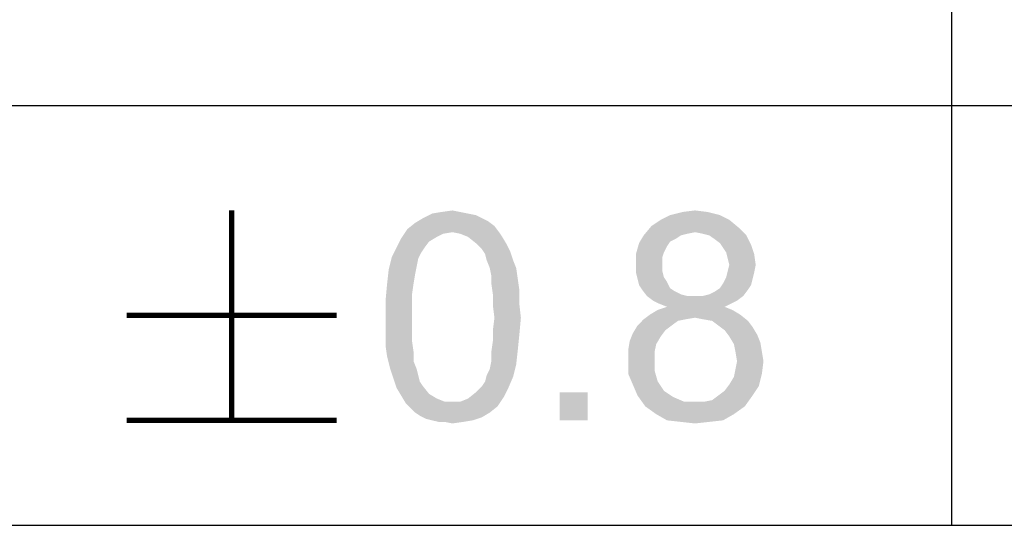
# Paper-space layout '61767N-2-A-2_1_2' of a CAD drawing. Header units: millimetres. Extents: x 0 to 594, y 1 to 420.
# Tile 19 of 83: x 456.12 to 465.5, y 40.75 to 45.57. Entities that reach past the tile are written whole.
import ezdxf

# ---------------------------------------------------------------- set-up
doc = ezdxf.new("R2010")
doc.units = ezdxf.units.MM
doc.header["$LTSCALE"] = 32.67
doc.layers.add('61767N-2-A-2_DXF_FORMAT', color=7, linetype='CONTINUOUS')
doc.layers.add('DETAIL', color=7, linetype='CONTINUOUS')

psp = doc.layouts.new('61767N-2-A-2_1_2')

# ---------------------------------------------------------------- linework, layer by layer
at = {"layer": '61767N-2-A-2_DXF_FORMAT', "color": 2, "linetype": 'Continuous'}
for p, q in [((465, 51.662), (465, 40.75)), ((409, 44.75), (484, 44.75)), ((409, 40.75), (584, 40.75))]:
    psp.add_line(p, q, dxfattribs=at)
at = {"layer": 'DETAIL', "color": 2, "linetype": 'Continuous', "const_width": 0.05}
for points in [[(458.1428, 43.75), (458.1428, 41.75)], [(457.1428, 42.75), (459.1428, 42.75)], [(457.1428, 41.75), (459.1428, 41.75)]]:
    psp.add_lwpolyline(points, dxfattribs=at)
at = {"layer": 'DETAIL', "color": 2, "linetype": 'Continuous'}
for points in [[(460.3947, 43.7204), (460.4687, 43.7056), (459.965, 43.6759)], [(460.3947, 43.7204), (459.965, 43.6759), (460.0539, 43.7204)], [(460.3206, 43.7352), (460.0539, 43.7204), (460.1428, 43.7352)], [(460.0539, 43.7204), (460.3206, 43.7352), (460.3947, 43.7204)], [(460.1428, 43.7352), (460.2465, 43.75), (460.3206, 43.7352)], [(462.6761, 43.7352), (462.3206, 43.7056), (462.4391, 43.7352)], [(462.3206, 43.7056), (462.6761, 43.7352), (462.7947, 43.7056)], [(462.4391, 43.7352), (462.5576, 43.75), (462.6761, 43.7352)], [(460.6465, 43.6019), (459.8169, 43.5722), (459.891, 43.6315)], [(460.528, 43.6759), (460.5873, 43.6463), (459.891, 43.6315)], [(460.528, 43.6759), (459.891, 43.6315), (459.965, 43.6759)], [(459.891, 43.6315), (460.5873, 43.6463), (460.6465, 43.6019)], [(459.965, 43.6759), (460.4687, 43.7056), (460.528, 43.6759)], [(462.8836, 43.6611), (462.1428, 43.6019), (462.2317, 43.6611)], [(462.1428, 43.6019), (462.8836, 43.6611), (462.9724, 43.587)], [(462.7947, 43.7056), (462.2317, 43.6611), (462.3206, 43.7056)], [(462.2317, 43.6611), (462.7947, 43.7056), (462.8836, 43.6611)], [(460.2465, 43.5426), (459.7576, 43.4833), (459.8169, 43.5722)], [(460.2465, 43.5426), (460.1576, 43.5278), (459.7576, 43.4833)], [(460.1576, 43.5278), (460.0984, 43.4981), (459.7576, 43.4833)], [(460.2465, 43.5426), (459.8169, 43.5722), (460.6465, 43.6019)], [(460.2465, 43.5426), (460.6465, 43.6019), (460.691, 43.5426)], [(460.691, 43.5426), (460.3206, 43.5278), (460.2465, 43.5426)], [(460.3947, 43.4981), (460.3206, 43.5278), (460.691, 43.5426)], [(460.3947, 43.4981), (460.691, 43.5426), (460.7206, 43.4981)], [(462.9724, 43.587), (462.0687, 43.513), (462.1428, 43.6019)], [(462.9724, 43.587), (462.5576, 43.5426), (462.0687, 43.513)], [(462.5576, 43.5426), (462.4836, 43.5278), (462.0687, 43.513)], [(462.0687, 43.513), (462.4836, 43.5278), (462.4243, 43.513)], [(462.6317, 43.5278), (462.5576, 43.5426), (462.9724, 43.587)], [(462.691, 43.513), (462.6317, 43.5278), (462.9724, 43.587)], [(462.691, 43.513), (462.9724, 43.587), (463.0465, 43.513)], [(460.0243, 43.4537), (459.7132, 43.3944), (459.7576, 43.4833)], [(459.7132, 43.3944), (460.0243, 43.4537), (459.9799, 43.3944)], [(459.7576, 43.4833), (460.0984, 43.4981), (460.0243, 43.4537)], [(460.7206, 43.4981), (460.4687, 43.4389), (460.3947, 43.4981)], [(460.4687, 43.4389), (460.7206, 43.4981), (460.765, 43.4241)], [(460.765, 43.4241), (460.528, 43.3796), (460.4687, 43.4389)], [(462.291, 43.4093), (461.9947, 43.3352), (462.0243, 43.4389)], [(462.4243, 43.513), (462.3799, 43.4833), (462.0243, 43.4389)], [(462.4243, 43.513), (462.0243, 43.4389), (462.0687, 43.513)], [(462.3799, 43.4833), (462.3206, 43.4537), (462.0243, 43.4389)], [(462.0243, 43.4389), (462.3206, 43.4537), (462.291, 43.4093)], [(463.0465, 43.513), (462.7354, 43.4833), (462.691, 43.513)], [(462.7947, 43.4389), (462.7354, 43.4833), (463.0465, 43.513)], [(462.7947, 43.4389), (463.0465, 43.513), (463.091, 43.4241)], [(463.091, 43.4241), (462.8243, 43.3944), (462.7947, 43.4389)], [(459.9799, 43.3944), (459.9502, 43.35), (459.6687, 43.3056)], [(459.9799, 43.3944), (459.6687, 43.3056), (459.7132, 43.3944)], [(459.6687, 43.3056), (459.9502, 43.35), (459.9206, 43.2907)], [(460.528, 43.3796), (460.765, 43.4241), (460.7947, 43.3648)], [(460.7947, 43.3648), (460.5576, 43.3352), (460.528, 43.3796)], [(460.5724, 43.2759), (460.5576, 43.3352), (460.7947, 43.3648)], [(460.5724, 43.2759), (460.7947, 43.3648), (460.8243, 43.2759)], [(462.291, 43.4093), (462.2613, 43.35), (461.9947, 43.3352)], [(461.9947, 43.3352), (462.2613, 43.35), (462.2465, 43.3056)], [(462.2465, 43.3056), (461.9947, 43.2315), (461.9947, 43.3352)], [(462.8539, 43.35), (462.8243, 43.3944), (463.091, 43.4241)], [(462.8539, 43.35), (463.091, 43.4241), (463.1206, 43.3352)], [(463.1206, 43.3352), (462.8687, 43.2907), (462.8539, 43.35)], [(462.8836, 43.2315), (462.8687, 43.2907), (463.1206, 43.3352)], [(462.8836, 43.2315), (463.1206, 43.3352), (463.1354, 43.2315)], [(459.9206, 43.2907), (459.6391, 43.187), (459.6687, 43.3056)], [(459.9206, 43.2907), (459.9058, 43.2167), (459.6391, 43.187)], [(460.8243, 43.2759), (460.6021, 43.2019), (460.5724, 43.2759)], [(460.6021, 43.2019), (460.8243, 43.2759), (460.8539, 43.2019)], [(462.2465, 43.3056), (462.2465, 43.2463), (461.9947, 43.2315)], [(461.9947, 43.2315), (462.2465, 43.2463), (462.2465, 43.1722)], [(459.891, 43.1426), (459.6243, 43.0537), (459.6391, 43.187)], [(459.6391, 43.187), (459.9058, 43.2167), (459.891, 43.1426)], [(460.8539, 43.2019), (460.6169, 43.1278), (460.6021, 43.2019)], [(460.6169, 43.1278), (460.8539, 43.2019), (460.8687, 43.0981)], [(462.2465, 43.1722), (461.9947, 43.1574), (461.9947, 43.2315)], [(461.9947, 43.1574), (462.2465, 43.1722), (462.2613, 43.113)], [(462.2613, 43.113), (462.0095, 43.0981), (461.9947, 43.1574)], [(463.1206, 43.1574), (462.8539, 43.113), (462.8687, 43.1722)], [(462.8539, 43.113), (463.1206, 43.1574), (463.1058, 43.0981)], [(463.1354, 43.2315), (462.8687, 43.1722), (462.8836, 43.2315)], [(462.8687, 43.1722), (463.1354, 43.2315), (463.1206, 43.1574)], [(459.8761, 43.0537), (459.8613, 42.95), (459.6095, 42.8907)], [(459.8761, 43.0537), (459.6095, 42.8907), (459.6243, 43.0537)], [(459.6243, 43.0537), (459.891, 43.1426), (459.8761, 43.0537)], [(460.8687, 43.0981), (460.6169, 43.0537), (460.6169, 43.1278)], [(460.6169, 43.0537), (460.8687, 43.0981), (460.8836, 42.9944)], [(460.8836, 42.9944), (460.6317, 42.95), (460.6169, 43.0537)], [(462.0095, 43.0981), (462.2613, 43.113), (462.291, 43.0685)], [(462.291, 43.0685), (462.0243, 43.0389), (462.0095, 43.0981)], [(462.0243, 43.0389), (462.291, 43.0685), (462.3206, 43.0093)], [(463.091, 43.0389), (462.7947, 43.0093), (462.8243, 43.0537)], [(463.1058, 43.0981), (462.8243, 43.0537), (462.8539, 43.113)], [(462.8243, 43.0537), (463.1058, 43.0981), (463.091, 43.0389)], [(460.6317, 42.95), (460.8836, 42.9944), (460.8836, 42.8611)], [(462.3206, 43.0093), (462.0539, 42.9944), (462.0243, 43.0389)], [(462.0539, 42.9944), (462.3206, 43.0093), (462.365, 42.9796)], [(462.365, 42.9796), (462.0984, 42.9352), (462.0539, 42.9944)], [(462.365, 42.9796), (462.4243, 42.95), (462.0984, 42.9352)], [(462.6317, 42.9352), (462.691, 42.95), (463.0613, 42.9944)], [(462.6317, 42.9352), (463.0613, 42.9944), (463.0169, 42.9352)], [(462.691, 42.95), (462.7502, 42.9796), (463.0613, 42.9944)], [(463.0613, 42.9944), (462.7502, 42.9796), (462.7947, 43.0093)], [(462.7947, 43.0093), (463.091, 43.0389), (463.0613, 42.9944)], [(459.6095, 42.8907), (459.8613, 42.95), (459.8613, 42.8463)], [(459.8613, 42.8463), (459.6095, 42.7278), (459.6095, 42.8907)], [(460.8836, 42.8611), (460.6317, 42.8463), (460.6317, 42.95)], [(462.0984, 42.9352), (462.4243, 42.95), (462.4836, 42.9352)], [(462.4836, 42.9352), (462.1576, 42.8907), (462.0984, 42.9352)], [(462.6317, 42.9352), (463.0169, 42.9352), (462.1576, 42.8907)], [(462.5576, 42.9352), (462.6317, 42.9352), (462.1576, 42.8907)], [(462.4836, 42.9352), (462.5576, 42.9352), (462.1576, 42.8907)], [(462.1576, 42.8907), (463.0169, 42.9352), (462.9576, 42.8907)], [(462.9576, 42.8907), (462.2169, 42.8611), (462.1576, 42.8907)], [(462.2169, 42.8611), (462.9576, 42.8907), (462.8984, 42.8611)], [(459.6095, 42.7278), (459.8613, 42.8463), (459.8613, 42.7278)], [(460.6465, 42.7278), (460.6317, 42.8463), (460.8836, 42.8611)], [(460.6465, 42.7278), (460.8836, 42.8611), (460.8984, 42.7278)], [(462.9132, 42.8019), (462.128, 42.7574), (462.2021, 42.8019)], [(462.128, 42.7574), (462.9132, 42.8019), (462.9873, 42.7574)], [(462.8391, 42.8315), (462.2021, 42.8019), (462.291, 42.8315)], [(462.2021, 42.8019), (462.8391, 42.8315), (462.9132, 42.8019)], [(462.8984, 42.8611), (462.291, 42.8315), (462.2169, 42.8611)], [(462.291, 42.8315), (462.8984, 42.8611), (462.8391, 42.8315)], [(459.8613, 42.7278), (459.8613, 42.6093), (459.6095, 42.5944)], [(459.8613, 42.7278), (459.6095, 42.5944), (459.6095, 42.7278)], [(460.8984, 42.7278), (460.6317, 42.6093), (460.6465, 42.7278)], [(460.6317, 42.6093), (460.8984, 42.7278), (460.8836, 42.5648)], [(462.4687, 42.713), (462.3947, 42.6981), (462.0095, 42.6537)], [(462.4687, 42.713), (462.0095, 42.6537), (462.0687, 42.713)], [(462.0095, 42.6537), (462.3947, 42.6981), (462.3354, 42.6537)], [(462.9873, 42.7574), (462.5576, 42.7278), (462.0687, 42.713)], [(462.9873, 42.7574), (462.0687, 42.713), (462.128, 42.7574)], [(462.0687, 42.713), (462.5576, 42.7278), (462.4687, 42.713)], [(462.6317, 42.713), (462.5576, 42.7278), (462.9873, 42.7574)], [(462.7206, 42.6981), (462.6317, 42.713), (462.9873, 42.7574)], [(462.7206, 42.6981), (462.9873, 42.7574), (463.0613, 42.6981)], [(463.0613, 42.6981), (462.7799, 42.6537), (462.7206, 42.6981)], [(462.7799, 42.6537), (463.0613, 42.6981), (463.1058, 42.6389)], [(459.6095, 42.5944), (459.8613, 42.6093), (459.8613, 42.5056)], [(459.8613, 42.5056), (459.6095, 42.4611), (459.6095, 42.5944)], [(460.8836, 42.5648), (460.6317, 42.5056), (460.6317, 42.6093)], [(462.3354, 42.6537), (462.2761, 42.6093), (461.965, 42.5796)], [(462.3354, 42.6537), (461.965, 42.5796), (462.0095, 42.6537)], [(461.965, 42.5796), (462.2761, 42.6093), (462.2317, 42.55)], [(463.1058, 42.6389), (462.8391, 42.6093), (462.7799, 42.6537)], [(462.8391, 42.6093), (463.1058, 42.6389), (463.1502, 42.5648)], [(463.1502, 42.5648), (462.8836, 42.55), (462.8391, 42.6093)], [(459.6095, 42.4611), (459.8613, 42.5056), (459.8761, 42.4019)], [(460.8687, 42.4167), (460.6169, 42.4019), (460.6317, 42.5056)], [(460.6317, 42.5056), (460.8836, 42.5648), (460.8687, 42.4167)], [(462.1873, 42.4759), (461.9206, 42.4167), (461.9354, 42.5056)], [(462.2317, 42.55), (461.9354, 42.5056), (461.965, 42.5796)], [(461.9354, 42.5056), (462.2317, 42.55), (462.1873, 42.4759)], [(462.8836, 42.55), (463.1502, 42.5648), (463.1799, 42.4907)], [(463.1799, 42.4907), (462.928, 42.4759), (462.8836, 42.55)], [(462.9428, 42.4019), (462.928, 42.4759), (463.1799, 42.4907)], [(462.9428, 42.4019), (463.1799, 42.4907), (463.1947, 42.4019)], [(459.8761, 42.4019), (459.6243, 42.3574), (459.6095, 42.4611)], [(459.6243, 42.3574), (459.8761, 42.4019), (459.8761, 42.313)], [(460.6169, 42.313), (460.6169, 42.4019), (460.8687, 42.4167)], [(460.6169, 42.313), (460.8687, 42.4167), (460.8539, 42.2833)], [(461.9206, 42.4167), (462.1873, 42.4759), (462.1724, 42.4019)], [(462.1724, 42.4019), (461.9206, 42.3278), (461.9206, 42.4167)], [(461.9206, 42.3278), (462.1724, 42.4019), (462.1724, 42.3278)], [(463.1947, 42.4019), (462.9576, 42.313), (462.9428, 42.4019)], [(462.9576, 42.313), (463.1947, 42.4019), (463.2095, 42.313)], [(459.8761, 42.313), (459.6539, 42.2389), (459.6243, 42.3574)], [(459.6539, 42.2389), (459.8761, 42.313), (459.9058, 42.2389)], [(460.8539, 42.2833), (460.6021, 42.2389), (460.6169, 42.313)], [(462.1724, 42.3278), (462.1724, 42.2241), (461.9206, 42.1944)], [(462.1724, 42.3278), (461.9206, 42.1944), (461.9206, 42.3278)], [(463.2095, 42.313), (462.9428, 42.2389), (462.9576, 42.313)], [(462.9428, 42.2389), (463.2095, 42.313), (463.1947, 42.1944)], [(459.9058, 42.2389), (459.6836, 42.15), (459.6539, 42.2389)], [(459.9058, 42.2389), (459.9206, 42.1796), (459.6836, 42.15)], [(460.5724, 42.1796), (460.6021, 42.2389), (460.8539, 42.2833)], [(460.5724, 42.1796), (460.8539, 42.2833), (460.8243, 42.1648)], [(461.9206, 42.1944), (462.1724, 42.2241), (462.2021, 42.1204)], [(463.1947, 42.1944), (462.928, 42.1648), (462.9428, 42.2389)], [(459.6836, 42.15), (459.9206, 42.1796), (459.9354, 42.1204)], [(459.9354, 42.1204), (459.7132, 42.0611), (459.6836, 42.15)], [(459.9354, 42.1204), (459.965, 42.0759), (459.7132, 42.0611)], [(460.528, 42.0759), (460.5576, 42.1204), (460.8243, 42.1648)], [(460.528, 42.0759), (460.8243, 42.1648), (460.7799, 42.0611)], [(460.8243, 42.1648), (460.5576, 42.1204), (460.5724, 42.1796)], [(462.2021, 42.1204), (461.965, 42.0907), (461.9206, 42.1944)], [(461.965, 42.0907), (462.2021, 42.1204), (462.2317, 42.0759)], [(462.8836, 42.0907), (462.928, 42.1648), (463.1947, 42.1944)], [(462.8836, 42.0907), (463.1947, 42.1944), (463.165, 42.0759)], [(459.7132, 42.0611), (459.965, 42.0759), (460.0243, 42.0019)], [(460.0243, 42.0019), (459.7576, 41.987), (459.7132, 42.0611)], [(460.7799, 42.0611), (460.4687, 42.0167), (460.528, 42.0759)], [(460.4687, 42.0167), (460.7799, 42.0611), (460.7354, 41.9722)], [(462.2317, 42.0759), (462.0095, 41.987), (461.965, 42.0907)], [(462.2317, 42.0759), (462.2613, 42.0315), (462.0095, 41.987)], [(462.2613, 42.0315), (462.3058, 42.0019), (462.0095, 41.987)], [(462.7799, 41.987), (462.8391, 42.0315), (463.165, 42.0759)], [(462.7799, 41.987), (463.165, 42.0759), (463.1058, 41.987)], [(463.165, 42.0759), (462.8391, 42.0315), (462.8836, 42.0907)], [(459.7576, 41.987), (460.0243, 42.0019), (460.0984, 41.9574)], [(460.0984, 41.9574), (459.8021, 41.913), (459.7576, 41.987)], [(460.0984, 41.9574), (460.1724, 41.9278), (459.8021, 41.913)], [(460.2465, 41.9278), (460.3206, 41.9278), (459.8021, 41.913)], [(460.1724, 41.9278), (460.2465, 41.9278), (459.8021, 41.913)], [(460.6761, 41.8833), (459.8021, 41.913), (460.3206, 41.9278)], [(460.3206, 41.9278), (460.3947, 41.9574), (460.7354, 41.9722)], [(460.3206, 41.9278), (460.7354, 41.9722), (460.6761, 41.8833)], [(460.7354, 41.9722), (460.3947, 41.9574), (460.4687, 42.0167)], [(461.5354, 42.0167), (461.2687, 41.75), (461.2687, 42.0167)], [(461.2687, 41.75), (461.5354, 42.0167), (461.5354, 41.75)], [(462.0095, 41.987), (462.3058, 42.0019), (462.3502, 41.9722)], [(462.3502, 41.9722), (462.0836, 41.8833), (462.0095, 41.987)], [(462.3502, 41.9722), (462.4539, 41.9278), (462.0836, 41.8833)], [(462.5576, 41.9278), (462.6465, 41.9278), (462.0836, 41.8833)], [(462.4539, 41.9278), (462.5576, 41.9278), (462.0836, 41.8833)], [(463.0317, 41.8833), (462.0836, 41.8833), (462.6465, 41.9278)], [(462.6465, 41.9278), (462.7206, 41.9426), (463.1058, 41.987)], [(462.6465, 41.9278), (463.1058, 41.987), (463.0317, 41.8833)], [(463.1058, 41.987), (462.7206, 41.9426), (462.7799, 41.987)], [(460.6761, 41.8833), (459.8465, 41.8685), (459.8021, 41.913)], [(459.891, 41.8241), (459.8465, 41.8685), (460.6761, 41.8833)], [(459.891, 41.8241), (460.6761, 41.8833), (460.6021, 41.8241)], [(463.0317, 41.8833), (462.1873, 41.8093), (462.0836, 41.8833)], [(462.1873, 41.8093), (463.0317, 41.8833), (462.928, 41.8093)], [(460.6021, 41.8241), (459.9354, 41.7944), (459.891, 41.8241)], [(459.9354, 41.7944), (460.6021, 41.8241), (460.528, 41.7796)], [(460.528, 41.7796), (459.9947, 41.7648), (459.9354, 41.7944)], [(460.0539, 41.75), (459.9947, 41.7648), (460.528, 41.7796)], [(460.0539, 41.75), (460.528, 41.7796), (460.4391, 41.75)], [(460.4391, 41.75), (460.1132, 41.7352), (460.0539, 41.75)], [(460.1724, 41.7352), (460.1132, 41.7352), (460.4391, 41.75)], [(460.1724, 41.7352), (460.4391, 41.75), (460.3502, 41.7352)], [(462.928, 41.8093), (462.291, 41.75), (462.1873, 41.8093)], [(462.291, 41.75), (462.928, 41.8093), (462.8243, 41.75)], [(462.8243, 41.75), (462.4243, 41.7352), (462.291, 41.75)], [(462.4243, 41.7352), (462.8243, 41.75), (462.691, 41.7352)], [(460.3502, 41.7352), (460.2465, 41.7204), (460.1724, 41.7352)], [(462.691, 41.7352), (462.5576, 41.7204), (462.4243, 41.7352)]]:
    psp.add_solid(points, dxfattribs=at)

doc.saveas('drawing.dxf')
